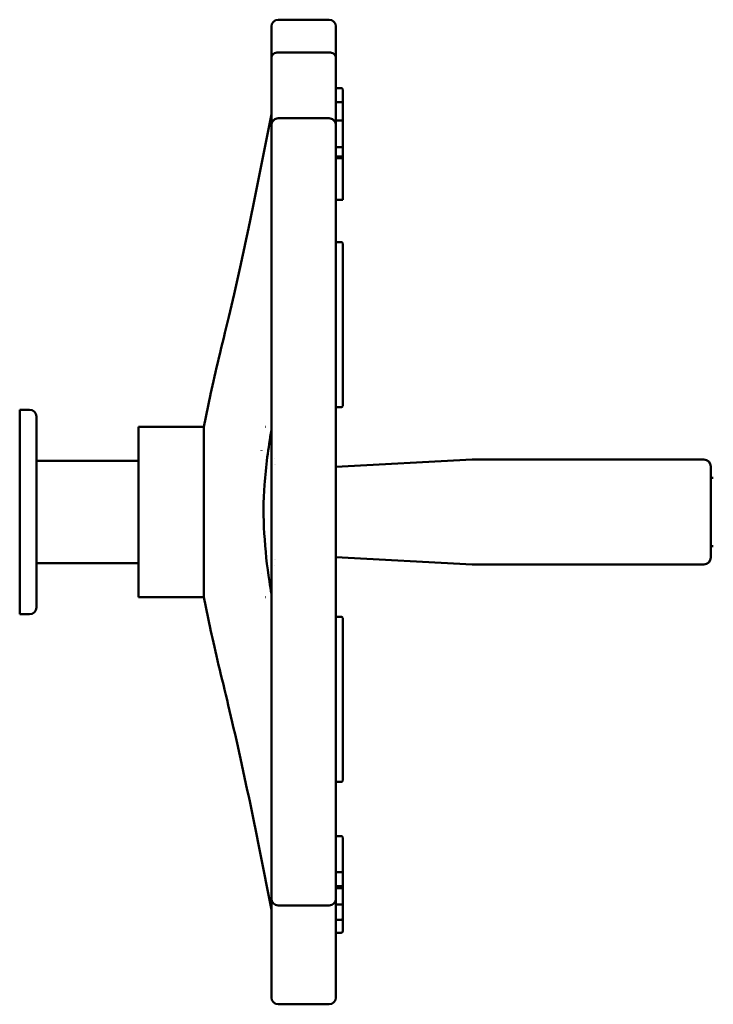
# Model space of a CAD drawing. Header units: millimetres. Extents: x -4813 to 10023, y -389 to 1491.
# Tile 10 of 32: x 654 to 756, y 237 to 381. Entities that reach past the tile are written whole.
import ezdxf

# ---------------------------------------------------------------- set-up
doc = ezdxf.new("R2010")
doc.units = ezdxf.units.MM
doc.header["$LTSCALE"] = 4
doc.layers.add('Видимый контур (ГОСТ)', color=7, linetype='Continuous', lineweight=50)

msp = doc.modelspace()

# ---------------------------------------------------------------- linework, layer by layer
at = {"layer": 'Видимый контур (ГОСТ)'}
for p, q in [((699.366, 381.362), (691.9, 381.362)), ((690.9, 375.782), (690.9, 380.362)), ((700.366, 380.362), (700.366, 375.782)), ((690.9, 375.782), (690.9, 365.866)), ((691.9, 376.554), (699.366, 376.554)), ((700.366, 365.866), (700.366, 375.782)), ((701.166, 371.323), (700.366, 371.323)), ((701.366, 369.962), (701.366, 371.123)), ((701.366, 369.247), (701.366, 369.962)), ((701.366, 369.247), (700.366, 369.247)), ((701.366, 369.247), (701.366, 368.856)), ((701.366, 368.856), (701.366, 366.419)), ((699.366, 366.905), (691.9, 366.905)), ((690.9, 353.354), (690.9, 365.866)), ((701.166, 366.564), (700.366, 366.564)), ((700.366, 365.866), (700.366, 353.354)), ((701.366, 366.419), (701.366, 366.364)), ((701.366, 366.012), (701.366, 366.364)), ((701.366, 364.463), (701.366, 366.012)), ((701.366, 362.478), (701.366, 364.463)), ((701.166, 362.678), (700.366, 362.678)), ((701.366, 362.246), (701.366, 362.478)), ((701.366, 361.278), (700.366, 361.278)), ((701.366, 361.046), (700.366, 361.046)), ((701.366, 361.278), (701.366, 362.246)), ((701.366, 361.278), (701.366, 361.046)), ((701.366, 361.046), (701.366, 360.497)), ((701.366, 360.497), (701.366, 358.599)), ((701.366, 358.599), (701.366, 356.312)), ((701.366, 356.312), (701.366, 354.96)), ((701.366, 354.932), (700.366, 354.932)), ((701.366, 354.96), (701.366, 354.932)), ((690.9, 353.354), (690.9, 336.179)), ((700.366, 336.179), (700.366, 353.354)), ((701.166, 348.746), (700.366, 348.746)), ((701.366, 345.445), (701.366, 348.546)), ((701.366, 344.811), (701.366, 345.445)), ((701.366, 344.257), (701.366, 344.811)), ((701.366, 344.257), (701.366, 325.31)), ((690.9, 317.041), (690.9, 336.179)), ((700.366, 336.179), (700.366, 317.041)), ((681.004, 321.671), (681.975, 326.41)), ((701.366, 324.756), (701.366, 325.31)), ((653.972, 324.171), (653.972, 294.171)), ((653.972, 324.171), (655.418, 324.171)), ((701.166, 324.556), (700.366, 324.556)), ((656.418, 323.171), (656.418, 295.171)), ((671.418, 321.671), (671.418, 296.671)), ((671.418, 321.671), (681.004, 321.671)), ((681.004, 321.671), (681.004, 296.671)), ((690.006, 321.671), (690.017, 321.671)), ((689.451, 318.171), (689.451, 318.228)), ((656.418, 316.671), (671.418, 316.671)), ((691.418, 317.069), (691.418, 317.069)), ((700.366, 315.805), (720.34, 316.851)), ((720.392, 316.853), (754.366, 316.853)), ((690.9, 316.166), (690.9, 302.175)), ((691.418, 316.157), (691.418, 316.157)), ((700.366, 316.166), (700.366, 302.175)), ((755.366, 315.853), (755.366, 302.488)), ((755.734, 314.171), (755.366, 314.171)), ((755.734, 304.171), (755.366, 304.171)), ((691.418, 302.185), (691.418, 302.184)), ((700.366, 302.537), (720.34, 301.49)), ((656.418, 301.671), (671.418, 301.671)), ((690.9, 282.162), (690.9, 301.3)), ((691.418, 301.272), (691.418, 301.272)), ((700.366, 301.3), (700.366, 282.162)), ((720.392, 301.488), (754.366, 301.488)), ((689.451, 300.172), (689.451, 300.174)), ((671.418, 296.671), (681.004, 296.671)), ((681.004, 296.671), (681.973, 291.939)), ((690.011, 296.671), (690.017, 296.671)), ((653.972, 294.171), (655.418, 294.171)), ((701.166, 293.785), (700.366, 293.785)), ((701.366, 293.031), (701.366, 293.585)), ((701.366, 293.031), (701.366, 274.084)), ((690.9, 282.162), (690.9, 264.988)), ((700.366, 264.988), (700.366, 282.162)), ((701.366, 273.53), (701.366, 274.084)), ((701.366, 272.896), (701.366, 273.53)), ((701.366, 269.796), (701.366, 272.896)), ((701.166, 269.596), (700.366, 269.596)), ((690.9, 252.475), (690.9, 264.988)), ((700.366, 264.988), (700.366, 252.475)), ((701.166, 261.627), (700.366, 261.627)), ((701.366, 256.745), (701.366, 261.427)), ((701.166, 256.342), (700.366, 256.342)), ((701.366, 256.542), (701.366, 256.745)), ((701.366, 254.957), (701.366, 256.542)), ((701.166, 254.284), (700.366, 254.284)), ((701.366, 254.484), (701.366, 254.957)), ((701.366, 254.308), (701.366, 254.484)), ((701.366, 253.805), (701.366, 254.308)), ((701.166, 254.005), (700.366, 254.005)), ((701.366, 253.526), (701.366, 253.805)), ((701.366, 251.829), (701.366, 253.526)), ((690.9, 252.475), (690.9, 242.559)), ((691.9, 251.475), (699.366, 251.475)), ((700.366, 242.559), (700.366, 252.475)), ((701.166, 251.629), (700.366, 251.629)), ((701.366, 251.099), (701.366, 251.829)), ((701.366, 251.096), (701.366, 251.099)), ((701.366, 250.151), (701.366, 251.096)), ((701.366, 249.582), (701.366, 250.151)), ((701.166, 249.382), (700.366, 249.382)), ((701.366, 249.195), (701.366, 249.582)), ((701.366, 247.858), (701.366, 249.195)), ((701.166, 247.481), (700.366, 247.481)), ((701.366, 247.681), (701.366, 247.858)), ((690.9, 237.979), (690.9, 242.559)), ((700.366, 242.559), (700.366, 237.979)), ((691.9, 236.979), (699.366, 236.979))]:
    msp.add_line(p, q, dxfattribs=at)
for centre, radius, start, end in [((691.9, 380.362), 1, 90, 180), ((699.366, 380.362), 1, 0, 90), ((701.166, 371.123), 0.2, 0, 90), ((701.166, 362.478), 0.2, 0, 90), ((701.166, 348.546), 0.2, 0, 90), ((655.418, 323.171), 1, 0, 90), ((701.166, 324.756), 0.2, 270, 0), ((720.392, 315.853), 1, 90, 93), ((754.366, 315.853), 1, 0, 90), ((754.366, 302.488), 1, 270, 0), ((720.392, 302.488), 1, 267, 270), ((655.418, 295.171), 1, 270, 0), ((701.166, 293.585), 0.2, 0, 90), ((701.166, 269.796), 0.2, 270, 0), ((701.166, 261.427), 0.2, 0, 90), ((701.166, 256.542), 0.2, 270, 0), ((701.166, 254.484), 0.2, 270, 0), ((701.166, 253.805), 0.2, 0, 90), ((691.9, 252.475), 1, 180, 270), ((699.366, 252.475), 1, 270, 0), ((701.166, 251.829), 0.2, 270, 0), ((701.166, 249.582), 0.2, 270, 0), ((691.9, 237.979), 1, 180, 270), ((699.366, 237.979), 1, 270, 0)]:
    msp.add_arc(centre, radius, start, end, dxfattribs=at)
for points, knots in [([(691.9, 376.554), (691.895, 376.554), (691.89, 376.554), (691.764, 376.553), (691.645, 376.535), (691.418, 376.466), (691.313, 376.415), (691.126, 376.283), (691.049, 376.201), (690.964, 376.06), (690.94, 376.007), (690.908, 375.898), (690.9, 375.842), (690.9, 375.785), (690.9, 375.783), (690.9, 375.782)], [0.16362457, 0.16362457, 0.16362457, 0.16362457, 0.16510778, 0.16510778, 0.20153762, 0.20153762, 0.23948724, 0.23948724, 0.28051487, 0.28051487, 0.30377904, 0.30377904, 0.32717277, 0.32717277, 0.32765554, 0.32765554, 0.32765554, 0.32765554]), ([(700.366, 375.782), (700.366, 375.783), (700.366, 375.785), (700.365, 375.842), (700.357, 375.898), (700.325, 376.007), (700.302, 376.06), (700.217, 376.201), (700.14, 376.283), (699.953, 376.415), (699.848, 376.466), (699.621, 376.535), (699.502, 376.553), (699.376, 376.554), (699.371, 376.554), (699.366, 376.554)], [-0.00048246, -0.00048246, -0.00048246, -0.00048246, 0, 0, 0.02337852, 0.02337852, 0.04662755, 0.04662755, 0.0876285, 0.0876285, 0.12555345, 0.12555345, 0.1619596, 0.1619596, 0.16344184, 0.16344184, 0.16344184, 0.16344184]), ([(681.987, 326.468), (682.655, 329.739), (683.658, 333.581), (685.67, 342.134), (686.747, 346.964), (688.851, 356.994), (689.903, 362.326), (690.9, 367.525)], [0, 0, 0, 0, 1.5185162, 1.5185162, 3.0845564, 3.0845564, 4.678658, 4.678658, 4.678658, 4.678658]), ([(691.9, 366.905), (691.779, 366.905), (691.66, 366.882), (691.431, 366.793), (691.325, 366.725), (691.137, 366.55), (691.058, 366.441), (690.969, 366.251), (690.943, 366.178), (690.909, 366.026), (690.9, 365.949), (690.9, 365.869), (690.9, 365.868), (690.9, 365.866)], [0.16344638, 0.16344638, 0.16344638, 0.16344638, 0.19983636, 0.19983636, 0.23766216, 0.23766216, 0.27852574, 0.27852574, 0.30263679, 0.30263679, 0.32689276, 0.32689276, 0.32737449, 0.32737449, 0.32737449, 0.32737449]), ([(700.366, 365.866), (700.366, 365.868), (700.366, 365.869), (700.365, 365.949), (700.357, 366.026), (700.322, 366.178), (700.297, 366.251), (700.208, 366.441), (700.129, 366.55), (699.941, 366.725), (699.835, 366.793), (699.606, 366.882), (699.487, 366.905), (699.366, 366.905)], [-0.00048173, -0.00048173, -0.00048173, -0.00048173, 0, 0, 0.02425597, 0.02425597, 0.04836702, 0.04836702, 0.0892306, 0.0892306, 0.1270564, 0.1270564, 0.16344638, 0.16344638, 0.16344638, 0.16344638]), ([(701.166, 366.563), (701.186, 366.563), (701.207, 366.56), (701.247, 366.547), (701.267, 366.537), (701.302, 366.511), (701.318, 366.495), (701.342, 366.459), (701.352, 366.439), (701.36, 366.41), (701.362, 366.401), (701.365, 366.383), (701.366, 366.373), (701.366, 366.364)], [0, 0, 0, 0, 0.006196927, 0.006196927, 0.012642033, 0.012642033, 0.019293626, 0.019293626, 0.025625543, 0.025625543, 0.028413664, 0.028413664, 0.03125937, 0.03125937, 0.03125937, 0.03125937]), ([(690.9, 321.169), (690.457, 318.545), (690.085, 315.854), (689.542, 308.435), (689.911, 303.554), (690.702, 298.374), (690.799, 297.773), (690.9, 297.174)], [3.8812528, 3.8812528, 3.8812528, 3.8812528, 4.6994223, 4.6994223, 6.1210514, 6.1210514, 6.3087306, 6.3087306, 6.3087306, 6.3087306]), ([(690.9, 317.041), (690.9, 317.041), (690.9, 317.04), (690.9, 316.83), (690.9, 316.618), (690.9, 316.367), (690.9, 316.25), (690.9, 316.179), (690.9, 316.169), (690.901, 316.166)], [-0.00042694, -0.00042694, -0.00042694, -0.00042694, 0, 0, 0.112381, 0.112381, 0.16597637, 0.16597637, 0.1815687, 0.1815687, 0.1815687, 0.1815687]), ([(700.365, 316.166), (700.366, 316.169), (700.366, 316.179), (700.366, 316.25), (700.366, 316.367), (700.366, 316.618), (700.366, 316.83), (700.366, 317.04), (700.366, 317.041), (700.366, 317.041)], [0, 0, 0, 0, 0.02370436, 0.02370436, 0.1051819, 0.1051819, 0.27601938, 0.27601938, 0.27666839, 0.27666839, 0.27666839, 0.27666839]), ([(690.901, 302.175), (690.9, 302.172), (690.9, 302.162), (690.9, 302.091), (690.9, 301.974), (690.9, 301.723), (690.9, 301.512), (690.9, 301.301), (690.9, 301.301), (690.9, 301.3)], [0, 0, 0, 0, 0.02370475, 0.02370475, 0.10518486, 0.10518486, 0.27603575, 0.27603575, 0.27668482, 0.27668482, 0.27668482, 0.27668482]), ([(700.366, 301.3), (700.366, 301.301), (700.366, 301.301), (700.366, 301.509), (700.366, 301.726), (700.366, 301.971), (700.366, 302.091), (700.366, 302.162), (700.366, 302.172), (700.365, 302.175)], [-0.00042259, -0.00042259, -0.00042259, -0.00042259, 0, 0, 0.11029849, 0.11029849, 0.16231412, 0.16231412, 0.17665223, 0.17665223, 0.17665223, 0.17665223]), ([(690.9, 250.816), (689.897, 256.047), (688.838, 261.413), (686.708, 271.555), (685.613, 276.462), (683.612, 284.946), (682.639, 288.679), (681.987, 291.87)], [0, 0, 0, 0, 1.603886, 1.603886, 3.1968696, 3.1968696, 4.6780905, 4.6780905, 4.6780905, 4.6780905]), ([(701.366, 247.681), (701.366, 247.674), (701.365, 247.667), (701.364, 247.653), (701.363, 247.646), (701.356, 247.618), (701.348, 247.598), (701.327, 247.562), (701.313, 247.545), (701.282, 247.517), (701.263, 247.506), (701.219, 247.487), (701.192, 247.481), (701.166, 247.481)], [0, 0, 0, 0, 0.002168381, 0.002168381, 0.004310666, 0.004310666, 0.010633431, 0.010633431, 0.016964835, 0.016964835, 0.023288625, 0.023288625, 0.031259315, 0.031259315, 0.031259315, 0.031259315])]:
    msp.add_open_spline(points, degree=3, knots=knots, dxfattribs=at)
for points in [[(681.975, 326.406), (681.979, 326.427), (681.983, 326.447), (681.987, 326.468)], [(691.541, 316.155), (691.541, 316.155), (691.541, 316.155), (691.541, 316.155)], [(691.545, 302.186), (691.545, 302.186), (691.545, 302.186), (691.544, 302.186)], [(681.987, 291.87), (681.982, 291.893), (681.978, 291.916), (681.973, 291.938)]]:
    msp.add_open_spline(points, degree=3, dxfattribs=at)

doc.saveas('drawing.dxf')
